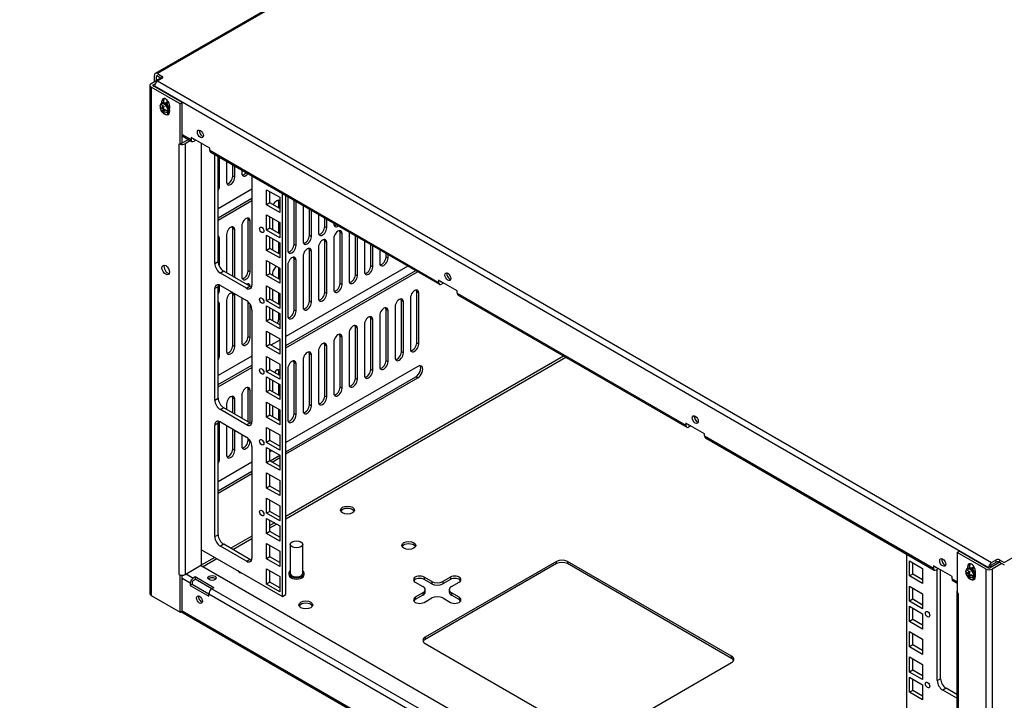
# Model space of a CAD drawing. Header units: inches. Extents: x 0 to 100, y 0 to 75.
# Tile 5 of 20: x 53 to 73, y 28 to 42. Entities that reach past the tile are written whole.
import ezdxf
from ezdxf import colors
from ezdxf.entities.mleader import LeaderData, LeaderLine
from ezdxf.math import Vec2, Vec3

# ---------------------------------------------------------------- set-up
doc = ezdxf.new("R2010")
doc.units = ezdxf.units.IN
doc.header["$MEASUREMENT"] = 0
for name, color, linetype in [('COM57176-26', 7, 'Continuous'), ('COM57177-2', 7, 'Continuous'), ('COM57179-6S', 7, 'Continuous'), ('Default', 7, 'Continuous'), ('NTS16752', 7, 'Continuous'), ('SCS19417', 7, 'Continuous'), ('STD21878', 7, 'Continuous')]:
    doc.layers.add(name, color=color, linetype=linetype)

# ---------------------------------------------------------------- blocks, each defined once
blk = doc.blocks.new('SE6')
at = {"layer": 'COM57176-26', "color": 7, "linetype": 'Continuous'}
for p, q in [((56.058, 40.708), (56.256, 40.822)), ((56.033, 40.673), (56.033, 30.414)), ((56.642, 40.3), (56.058, 40.638)), ((56.058, 40.638), (56.058, 30.379)), ((56.098, 40.685), (56.138, 40.707)), ((56.098, 40.661), (56.098, 40.685)), ((56.682, 40.324), (56.098, 40.661)), ((56.314, 40.376), (56.274, 40.353)), ((56.274, 40.313), (56.274, 40.353)), ((56.314, 40.32), (56.314, 40.376)), ((56.428, 40.264), (56.428, 40.204)), ((56.642, 40.3), (56.682, 40.324)), ((56.642, 39.484), (56.642, 40.3)), ((56.682, 39.507), (56.682, 40.324)), ((56.81, 39.581), (56.703, 39.519)), ((56.851, 39.558), (56.743, 39.496)), ((56.622, 39.496), (56.622, 39.496)), ((56.622, 39.496), (56.642, 39.484)), ((56.622, 39.496), (56.622, 39.496)), ((56.622, 30.8), (56.622, 39.496)), ((56.682, 39.507), (56.642, 39.484)), ((56.743, 39.496), (56.743, 30.8)), ((57.076, 30.993), (57.076, 39.501)), ((57.435, 38.639), (57.435, 39.22)), ((57.578, 39.138), (57.578, 38.721)), ((57.704, 38.84), (57.704, 39.065)), ((57.745, 38.817), (57.745, 39.042)), ((57.888, 38.959), (57.888, 38.9)), ((57.745, 38.817), (57.704, 38.84)), ((57.435, 38.639), (57.41, 38.653)), ((58.092, 38.577), (57.41, 38.183)), ((57.41, 38.001), (58.092, 38.395)), ((58.816, 38.376), (58.816, 37.343)), ((57.41, 37.954), (58.092, 38.348)), ((58.653, 38.305), (58.632, 38.317)), ((58.632, 38.197), (58.632, 38.317)), ((58.942, 37.463), (58.942, 38.35)), ((58.982, 37.439), (58.982, 38.327)), ((59.125, 38.244), (59.125, 37.522)), ((59.251, 37.641), (59.251, 38.172)), ((58.054, 37.936), (58.014, 37.96)), ((58.014, 36.927), (58.014, 37.96)), ((58.507, 37.988), (58.507, 37.759)), ((59.291, 37.618), (59.291, 38.149)), ((59.435, 38.066), (59.435, 37.701)), ((59.56, 37.82), (59.56, 37.993)), ((59.601, 37.797), (59.601, 37.97)), ((57.745, 37.758), (57.704, 37.781)), ((57.704, 36.817), (57.704, 37.781)), ((57.745, 36.793), (57.745, 37.758)), ((57.888, 37.84), (57.888, 36.808)), ((58.054, 36.903), (58.054, 37.936)), ((58.632, 37.687), (58.632, 37.915)), ((59.601, 37.797), (59.56, 37.82)), ((59.744, 37.887), (59.744, 37.879)), ((57.435, 37.579), (57.41, 37.594)), ((57.435, 37.019), (57.435, 37.579)), ((57.578, 37.662), (57.578, 36.889)), ((58.507, 37.58), (58.507, 37.351)), ((59.291, 37.618), (59.251, 37.641)), ((59.744, 37.585), (59.744, 36.552)), ((59.91, 37.681), (59.87, 37.704)), ((59.87, 36.672), (59.87, 37.704)), ((59.91, 36.648), (59.91, 37.681)), ((60.053, 37.709), (60.053, 36.731)), ((60.179, 36.85), (60.179, 37.636)), ((60.22, 36.827), (60.22, 37.613)), ((58.632, 37.284), (58.632, 37.507)), ((58.982, 37.439), (58.942, 37.463)), ((59.435, 37.407), (59.435, 36.374)), ((59.601, 37.503), (59.56, 37.526)), ((59.56, 36.493), (59.56, 37.526)), ((59.601, 36.47), (59.601, 37.503)), ((60.363, 37.53), (60.363, 36.91)), ((60.489, 37.029), (60.489, 37.457)), ((60.529, 37.006), (60.529, 37.434)), ((58.653, 37.272), (58.632, 37.284)), ((58.982, 37.145), (58.942, 37.169)), ((58.942, 36.136), (58.942, 37.169)), ((59.125, 37.228), (59.125, 36.195)), ((59.291, 37.324), (59.251, 37.347)), ((59.251, 36.314), (59.251, 37.347)), ((59.291, 36.291), (59.291, 37.324)), ((60.672, 37.351), (60.672, 37.088)), ((60.798, 37.207), (60.798, 37.279)), ((60.838, 37.184), (60.798, 37.207)), ((60.838, 37.184), (60.838, 37.255)), ((58.653, 36.978), (58.632, 36.99)), ((58.632, 36.768), (58.632, 36.99)), ((61.237, 37.025), (58.778, 35.605)), ((58.816, 37.049), (58.816, 36.017)), ((58.982, 36.113), (58.982, 37.145)), ((60.529, 37.006), (60.489, 37.029)), ((58.054, 36.903), (58.014, 36.927)), ((58.507, 36.871), (58.507, 36.841)), ((58.778, 35.422), (61.396, 36.934)), ((58.778, 35.376), (61.436, 36.91)), ((60.22, 36.827), (60.179, 36.85)), ((57.435, 36.546), (57.435, 36.643)), ((59.91, 36.648), (59.87, 36.672)), ((57.435, 36.546), (57.41, 36.561)), ((57.745, 36.431), (57.704, 36.454)), ((57.704, 35.421), (57.704, 36.454)), ((57.745, 35.398), (57.745, 36.431)), ((57.888, 36.384), (57.888, 35.481)), ((58.507, 36.559), (58.507, 36.331)), ((58.632, 36.258), (58.632, 36.486)), ((59.601, 36.47), (59.56, 36.493)), ((61.291, 36.386), (61.291, 35.353)), ((61.457, 36.482), (61.417, 36.505)), ((61.417, 35.472), (61.417, 36.505)), ((61.457, 35.449), (61.457, 36.482)), ((57.435, 36.252), (57.41, 36.267)), ((57.435, 35.219), (57.435, 36.252)), ((57.578, 36.335), (57.578, 35.302)), ((58.014, 35.6), (58.014, 36.306)), ((58.054, 35.577), (58.054, 36.257)), ((59.291, 36.291), (59.251, 36.314)), ((60.981, 36.208), (60.981, 35.175)), ((61.148, 36.303), (61.107, 36.327)), ((61.107, 35.294), (61.107, 36.327)), ((61.148, 35.271), (61.148, 36.303)), ((58.507, 36.151), (58.507, 35.922)), ((58.632, 35.957), (58.632, 36.078)), ((58.982, 36.113), (58.942, 36.136)), ((60.529, 35.946), (60.489, 35.97)), ((60.489, 34.937), (60.489, 35.97)), ((60.672, 36.029), (60.672, 34.996)), ((60.838, 36.125), (60.798, 36.148)), ((60.798, 35.115), (60.798, 36.148)), ((60.838, 35.092), (60.838, 36.125)), ((58.653, 35.945), (58.632, 35.957)), ((60.22, 35.768), (60.179, 35.791)), ((60.179, 34.758), (60.179, 35.791)), ((60.363, 35.85), (60.363, 34.817)), ((60.529, 34.913), (60.529, 35.946)), ((58.054, 35.577), (58.014, 35.6)), ((59.91, 35.589), (59.87, 35.612)), ((59.87, 34.579), (59.87, 35.612)), ((59.91, 34.556), (59.91, 35.589)), ((60.053, 35.672), (60.053, 34.639)), ((60.22, 34.735), (60.22, 35.768)), ((57.745, 35.398), (57.704, 35.421)), ((58.653, 35.533), (58.475, 35.43)), ((59.601, 35.41), (59.56, 35.434)), ((59.56, 34.401), (59.56, 35.434)), ((59.601, 34.378), (59.601, 35.41)), ((59.744, 35.493), (59.744, 34.46)), ((61.457, 35.449), (61.417, 35.472)), ((57.435, 35.219), (57.41, 35.234)), ((58.092, 35.209), (57.41, 34.815)), ((58.633, 35.339), (58.653, 35.35)), ((64.383, 35.209), (58.778, 31.973)), ((58.778, 31.926), (64.424, 35.185)), ((59.291, 35.232), (59.251, 35.255)), ((59.251, 34.222), (59.251, 35.255)), ((59.291, 34.199), (59.291, 35.232)), ((59.435, 35.314), (59.435, 34.282)), ((61.148, 35.271), (61.107, 35.294)), ((57.41, 34.633), (58.092, 35.026)), ((57.41, 34.586), (58.092, 34.98)), ((61.44, 34.999), (58.778, 33.462)), ((58.982, 35.053), (58.942, 35.076)), ((58.942, 34.044), (58.942, 35.076)), ((58.982, 34.02), (58.982, 35.053)), ((59.125, 35.136), (59.125, 34.103)), ((60.838, 35.092), (60.798, 35.115)), ((58.653, 34.886), (58.632, 34.898)), ((58.632, 34.829), (58.632, 34.898)), ((58.778, 33.279), (61.4, 34.793)), ((58.816, 34.957), (58.816, 33.924)), ((60.529, 34.913), (60.489, 34.937)), ((61.4, 34.793), (61.44, 34.769)), ((58.507, 34.722), (58.507, 34.493)), ((58.632, 34.421), (58.632, 34.649)), ((58.778, 33.233), (61.44, 34.769)), ((59.91, 34.556), (59.87, 34.579)), ((60.22, 34.735), (60.179, 34.758)), ((57.888, 34.421), (57.888, 33.955)), ((58.054, 34.517), (58.014, 34.541)), ((58.014, 33.882), (58.014, 34.541)), ((58.054, 33.859), (58.054, 34.517)), ((59.601, 34.378), (59.56, 34.401)), ((57.578, 34.243), (57.578, 34.134)), ((57.745, 34.339), (57.704, 34.362)), ((57.704, 34.061), (57.704, 34.362)), ((57.745, 34.038), (57.745, 34.339)), ((58.507, 34.212), (58.507, 33.983)), ((59.291, 34.199), (59.251, 34.222)), ((58.632, 33.91), (58.632, 34.139)), ((58.982, 34.02), (58.942, 34.044)), ((57.435, 33.127), (57.435, 33.888)), ((57.578, 33.807), (57.578, 33.21)), ((57.704, 33.329), (57.704, 33.734)), ((57.745, 33.306), (57.745, 33.711)), ((57.888, 33.628), (57.888, 33.389)), ((58.014, 33.508), (58.014, 33.55)), ((58.054, 33.485), (58.014, 33.508)), ((58.054, 33.485), (58.054, 33.501)), ((58.653, 33.39), (58.652, 33.389)), ((57.745, 33.306), (57.704, 33.329)), ((58.496, 33.299), (58.455, 33.275)), ((58.457, 33.093), (58.653, 33.207)), ((57.435, 33.127), (57.41, 33.142)), ((58.092, 33.066), (57.41, 32.672)), ((58.497, 33.07), (58.653, 33.16)), ((57.41, 32.489), (58.092, 32.883)), ((57.41, 32.443), (58.092, 32.837)), ((58.548, 31.84), (58.455, 31.787)), ((58.455, 31.739), (58.589, 31.817)), ((58.092, 31.577), (57.663, 31.329)), ((57.704, 31.306), (58.092, 31.53)), ((72.323, 31.247), (72.363, 31.27)), ((72.907, 30.91), (72.323, 31.247)), ((72.323, 31.247), (72.323, 30.431)), ((72.947, 30.933), (72.363, 31.27)), ((57.344, 31.145), (57.056, 30.979)), ((57.097, 30.956), (57.385, 31.122)), ((64.237, 31.065), (61.588, 29.536)), ((64.237, 31.019), (61.588, 29.49)), ((64.237, 31.019), (64.237, 31.065)), ((67.773, 29.152), (64.459, 31.065)), ((64.459, 31.065), (64.459, 31.019)), ((67.773, 29.106), (64.459, 31.019)), ((73.186, 31.047), (72.988, 30.933)), ((73.226, 31.024), (73.029, 30.91)), ((56.743, 30.8), (57.076, 30.993)), ((56.762, 30.811), (56.906, 30.728)), ((72.318, 22.168), (57.055, 30.98)), ((72.577, 30.986), (72.537, 30.963)), ((72.537, 30.924), (72.537, 30.963)), ((72.577, 30.986), (72.577, 30.931)), ((72.691, 30.874), (72.691, 30.814)), ((72.907, 20.651), (72.907, 30.91)), ((73.029, 30.91), (73.029, 20.651)), ((56.622, 30.8), (56.622, 30.8)), ((56.622, 30.8), (56.642, 30.788)), ((56.622, 30.8), (56.622, 30.8)), ((56.646, 30.79), (56.642, 30.788)), ((56.642, 30.042), (56.642, 30.788)), ((56.682, 30.065), (56.682, 30.786)), ((56.845, 30.623), (56.682, 30.717)), ((56.845, 30.623), (56.845, 30.579)), ((56.885, 30.646), (56.885, 30.602)), ((56.944, 30.75), (56.906, 30.728)), ((56.906, 30.682), (56.944, 30.704)), ((57.32, 30.533), (56.944, 30.75)), ((56.944, 30.75), (56.944, 30.704)), ((57.279, 30.51), (56.944, 30.704)), ((61.389, 30.646), (61.543, 30.557)), ((61.72, 30.659), (61.566, 30.748)), ((61.566, 30.748), (61.566, 30.701)), ((61.72, 30.612), (61.566, 30.701)), ((61.72, 30.659), (61.72, 30.612)), ((62.096, 30.748), (61.942, 30.659)), ((62.096, 30.701), (61.942, 30.612)), ((61.942, 30.659), (61.942, 30.612)), ((62.096, 30.748), (62.096, 30.701)), ((62.119, 30.557), (62.273, 30.646)), ((56.885, 30.602), (56.845, 30.579)), ((56.845, 30.579), (57.221, 30.362)), ((56.885, 30.602), (57.221, 30.408)), ((57.221, 30.362), (57.221, 30.406)), ((61.839, 27.74), (57.221, 30.406)), ((57.32, 30.533), (57.281, 30.511)), ((57.281, 30.511), (61.9, 27.845)), ((61.543, 30.429), (61.389, 30.34)), ((61.543, 30.429), (61.543, 30.382)), ((61.589, 30.446), (61.589, 30.493)), ((62.073, 30.493), (62.073, 30.446)), ((62.273, 30.34), (62.119, 30.429)), ((62.119, 30.429), (62.119, 30.382)), ((72.318, 30.454), (72.318, 21.758)), ((72.343, 30.419), (72.323, 30.431)), ((72.343, 30.419), (72.343, 30.419)), ((72.343, 30.419), (72.343, 21.723)), ((56.058, 30.379), (56.642, 30.042)), ((61.543, 30.382), (61.389, 30.293)), ((61.389, 30.34), (61.389, 30.293)), ((61.566, 30.238), (61.72, 30.327)), ((61.942, 30.327), (62.096, 30.238)), ((62.273, 30.293), (62.119, 30.382)), ((62.273, 30.34), (62.273, 30.293)), ((56.642, 30.042), (56.682, 30.065)), ((56.658, 30.051), (72.323, 21.007)), ((56.682, 30.066), (72.323, 21.036)), ((61.588, 29.536), (61.588, 29.49)), ((61.588, 29.408), (64.902, 27.495)), ((65.124, 27.495), (67.773, 29.024)), ((67.773, 29.106), (67.773, 29.152))]:
    blk.add_line(p, q, dxfattribs=at)
for centre, major_axis, start_param, end_param in [((56.119, 40.673), (0.086, 0), 2.356194, 3.926991), ((56.119, 40.673), (0.029, 0), 2.356194, 3.926991), ((56.351, 40.308), (0.0545, -0.0944), 0.785398, 3.926991), ((56.391, 40.331), (0.0545, -0.0944), 3.520356, 3.926991), ((56.351, 40.18), (-0.0545, 0.0944), 2.513714, 3.807241), ((56.391, 40.203), (-0.0545, 0.0944), -3.643321, -3.520356), ((56.682, 39.531), (0.086, 0), 3.926991, 3.969786), ((56.682, 39.531), (0.086, 0), 4.269969, 5.497787), ((56.682, 39.531), (0.029, 0), 4.712389, 5.497787), ((57.662, 38.769), (0.059, 0.102), 2.356194, 5.497787), ((57.621, 38.792), (0.059, 0.102), 3.491725, 5.497787), ((57.971, 38.948), (0.059, 0.102), 2.356194, 4.437393), ((57.931, 38.971), (0.059, 0.102), 3.491725, 4.437393), ((57.352, 38.591), (0.059, 0.102), 4.696447, 5.497787), ((58.59, 38.246), (-0.059, -0.102), 3.064332, 4.889335), ((58.899, 38.424), (-0.059, -0.102), 5.0826, 5.497787), ((58.549, 38.269), (-0.059, -0.102), 2.356194, 2.79146), ((57.971, 37.888), (-0.059, -0.102), 2.356194, 5.497787), ((57.931, 37.912), (-0.059, -0.102), 2.356194, 2.79146), ((57.662, 37.71), (-0.059, -0.102), 2.356194, 5.497787), ((57.621, 37.733), (-0.059, -0.102), 2.356194, 2.79146), ((59.518, 37.749), (0.059, 0.102), 2.356194, 5.497787), ((59.477, 37.772), (0.059, 0.102), 3.491725, 5.497787), ((59.827, 37.927), (0.059, 0.102), 2.356194, 4.007875), ((59.787, 37.95), (0.059, 0.102), 3.491725, 4.007875), ((57.352, 37.531), (-0.059, -0.102), 2.356194, 3.141593), ((59.208, 37.57), (0.059, 0.102), 2.356194, 5.497787), ((59.168, 37.593), (0.059, 0.102), 3.491725, 5.497787), ((59.518, 37.455), (-0.059, -0.102), 2.356194, 5.497787), ((59.477, 37.478), (-0.059, -0.102), 2.356194, 2.79146), ((59.827, 37.633), (-0.059, -0.102), 2.356194, 5.497787), ((59.787, 37.656), (-0.059, -0.102), 2.356194, 2.79146), ((58.899, 37.391), (0.059, 0.102), 2.356194, 5.497787), ((58.859, 37.415), (0.059, 0.102), 3.491725, 5.497787), ((59.208, 37.276), (-0.059, -0.102), 2.356194, 5.497787), ((59.168, 37.299), (-0.059, -0.102), 2.356194, 2.79146), ((58.549, 37.236), (0.059, 0.102), -0.841311, -0.785398), ((58.899, 37.097), (-0.059, -0.102), 2.356194, 5.497787), ((58.859, 37.121), (-0.059, -0.102), 2.356194, 2.79146), ((60.755, 37.136), (0.059, 0.102), 2.356194, 5.497787), ((60.715, 37.159), (0.059, 0.102), 3.491725, 5.497787), ((56.391, 36.971), (0.0532, -0.0922), 3.529715, 5.895062), ((58.59, 36.919), (-0.059, -0.102), 3.854055, 5.497787), ((58.549, 36.942), (-0.059, -0.102), -3.926991, -3.854055), ((60.446, 36.958), (0.059, 0.102), 2.356194, 5.497787), ((60.405, 36.981), (0.059, 0.102), 3.491725, 5.497787), ((57.971, 36.856), (0.059, 0.102), 2.356194, 5.497787), ((57.931, 36.879), (0.059, 0.102), 3.491725, 5.497787), ((60.136, 36.779), (0.059, 0.102), 2.356194, 5.497787), ((60.096, 36.802), (0.059, 0.102), 3.491725, 5.497787), ((57.971, 36.562), (-0.059, -0.102), 2.412555, 3.872276), ((57.931, 36.585), (-0.059, -0.102), 2.41091, 2.79146), ((59.827, 36.6), (0.059, 0.102), 2.356194, 5.497787), ((59.787, 36.624), (0.059, 0.102), 3.491725, 5.497787), ((57.352, 36.498), (0.059, 0.102), 4.696447, 5.497787), ((57.662, 36.383), (-0.059, -0.102), 3.385544, 5.497787), ((57.621, 36.406), (-0.059, -0.102), 2.356194, 2.79146), ((57.662, 36.383), (-0.059, -0.102), 2.356194, 2.897642), ((59.518, 36.422), (0.059, 0.102), 2.356194, 5.497787), ((59.477, 36.445), (0.059, 0.102), 3.491725, 5.497787), ((61.374, 36.434), (-0.059, -0.102), 2.356194, 5.497787), ((61.334, 36.457), (-0.059, -0.102), 2.356194, 2.79146), ((57.352, 36.204), (-0.059, -0.102), 2.356194, 3.141593), ((59.208, 36.243), (0.059, 0.102), 2.356194, 5.497787), ((59.168, 36.266), (0.059, 0.102), 3.491725, 5.497787), ((60.755, 36.077), (-0.059, -0.102), 2.356194, 5.497787), ((60.715, 36.1), (-0.059, -0.102), 2.356194, 2.79146), ((61.065, 36.255), (-0.059, -0.102), 2.356194, 5.497787), ((61.024, 36.279), (-0.059, -0.102), 2.356194, 2.79146), ((58.899, 36.065), (0.059, 0.102), 2.356194, 5.497787), ((58.859, 36.088), (0.059, 0.102), 3.491725, 5.497787), ((60.446, 35.898), (-0.059, -0.102), 2.356194, 5.497787), ((60.405, 35.922), (-0.059, -0.102), 2.356194, 2.79146), ((58.549, 35.909), (0.059, 0.102), 4.626528, 5.497787), ((58.59, 35.886), (0.059, 0.102), 4.626528, 4.789649), ((60.136, 35.72), (-0.059, -0.102), 2.356194, 5.497787), ((60.096, 35.743), (-0.059, -0.102), 2.356194, 2.79146), ((57.971, 35.529), (0.059, 0.102), 2.356194, 5.497787), ((57.931, 35.552), (0.059, 0.102), 3.491725, 5.497787), ((59.827, 35.541), (-0.059, -0.102), 2.356194, 5.497787), ((59.787, 35.564), (-0.059, -0.102), 2.356194, 2.79146), ((57.662, 35.35), (0.059, 0.102), 2.356194, 5.497787), ((57.621, 35.373), (0.059, 0.102), 3.491725, 5.497787), ((59.518, 35.362), (-0.059, -0.102), 2.356194, 5.497787), ((59.477, 35.386), (-0.059, -0.102), 2.356194, 2.79146), ((61.374, 35.401), (0.059, 0.102), 2.356194, 5.497787), ((61.334, 35.425), (0.059, 0.102), 3.491725, 5.497787), ((57.352, 35.171), (0.059, 0.102), 4.696447, 5.497787), ((59.208, 35.184), (-0.059, -0.102), 2.356194, 5.497787), ((59.168, 35.207), (-0.059, -0.102), 2.356194, 2.79146), ((61.065, 35.223), (0.059, 0.102), 2.356194, 5.497787), ((61.024, 35.246), (0.059, 0.102), 3.491725, 5.497787), ((58.899, 35.005), (-0.059, -0.102), 2.356194, 5.497787), ((58.859, 35.029), (-0.059, -0.102), 2.356194, 2.79146), ((60.755, 35.044), (0.059, 0.102), 2.356194, 5.497787), ((60.715, 35.067), (0.059, 0.102), 3.491725, 5.497787), ((61.4, 34.907), (-0.07, -0.122), 0.785398, 2.850636), ((61.44, 34.884), (-0.07, -0.122), 0.785398, 3.926991), ((58.59, 34.827), (-0.059, -0.102), 3.064332, 4.511701), ((58.549, 34.85), (-0.059, -0.102), 2.356194, 2.79146), ((60.446, 34.865), (0.059, 0.102), 2.356194, 5.497787), ((60.405, 34.889), (0.059, 0.102), 3.491725, 5.497787), ((57.971, 34.469), (-0.059, -0.102), 2.356194, 5.497787), ((59.787, 34.531), (0.059, 0.102), 3.491725, 5.497787), ((60.136, 34.687), (0.059, 0.102), 2.356194, 5.497787), ((60.096, 34.71), (0.059, 0.102), 3.491725, 5.497787), ((57.662, 34.291), (-0.059, -0.102), 2.356194, 5.497787), ((57.621, 34.314), (-0.059, -0.102), 2.356194, 2.79146), ((57.931, 34.493), (-0.059, -0.102), 2.356194, 2.79146), ((59.477, 34.353), (0.059, 0.102), 3.491725, 5.497787), ((59.827, 34.508), (0.059, 0.102), 2.356194, 5.497787), ((59.208, 34.151), (0.059, 0.102), 2.356194, 5.497787), ((59.168, 34.174), (0.059, 0.102), 3.491725, 5.497787), ((59.518, 34.33), (0.059, 0.102), 2.356194, 5.497787), ((58.899, 33.972), (0.059, 0.102), 2.356194, 5.497787), ((58.859, 33.996), (0.059, 0.102), 3.491725, 5.497787), ((57.971, 33.437), (0.059, 0.102), 2.356194, 5.497787), ((57.931, 33.46), (0.059, 0.102), 3.491725, 5.497787), ((57.662, 33.258), (0.059, 0.102), 2.356194, 5.497787), ((57.621, 33.281), (0.059, 0.102), 3.491725, 5.497787), ((57.352, 33.079), (0.059, 0.102), 4.696447, 5.497787), ((60.019, 32.054), (-0.14, 0), 3.432549, 5.992229), ((61.256, 31.339), (-0.14, 0), 3.432549, 5.992229), ((64.348, 31.001), (-0.157, 0), 3.926991, 5.497787), ((64.348, 30.955), (0.157, 0), 0.785398, 2.356194), ((72.614, 30.918), (0.0545, -0.0944), 0.785398, 3.926991), ((72.655, 30.942), (0.0545, -0.0944), 3.520356, 3.926991), ((57.942, 30.901), (-0.14, 0), 0.290957, 1.286145), ((72.968, 30.945), (0.086, 0), 3.926991, 5.497787), ((72.968, 30.945), (0.029, 0), 3.926991, 5.497787), ((56.682, 30.835), (0.086, 0), 3.926991, 5.497787), ((56.906, 30.658), (0.043, 0.0745), 0.785398, 2.356194), ((56.906, 30.658), (0.0145, 0.0251), 0.785398, 2.356194), ((57.286, 30.684), (0.085, 0), 0.49403, 2.647563), ((61.477, 30.697), (0.125, 0), 0.785398, 3.926991), ((61.477, 30.65), (0.125, 0), 0.785398, 2.813286), ((61.831, 30.723), (0.157, 0), 3.926991, 5.497787), ((61.831, 30.676), (0.157, 0), 3.926991, 5.497787), ((62.184, 30.697), (-0.125, 0), 2.356194, 5.497787), ((62.184, 30.65), (-0.125, 0), 3.469899, 5.497787), ((72.614, 30.79), (-0.0545, 0.0944), 2.513716, 3.807231), ((72.655, 30.814), (-0.0545, 0.0944), -3.643321, -3.520356), ((56.119, 30.414), (0.086, 0), 3.141593, 3.926991), ((57.281, 30.441), (-0.043, -0.0745), 3.926991, 5.497787), ((61.432, 30.493), (-0.157, 0), 2.356194, 3.926991), ((61.432, 30.446), (-0.157, 0), 2.356194, 3.141593), ((62.23, 30.493), (0.157, 0), 2.356194, 3.926991), ((62.23, 30.446), (0.157, 0), 3.141593, 3.926991), ((72.404, 30.454), (0.086, 0), 2.810076, 3.473109), ((72.404, 30.454), (0.086, 0), 3.884195, 3.926991), ((57.073, 30.316), (-0.0425, 0.0736), 0.49403, 2.647563), ((59.179, 30.14), (-0.14, 0), 3.432549, 5.992229), ((61.477, 30.289), (0.125, 0), 2.356194, 5.497787), ((61.477, 30.242), (0.125, 0), 2.356194, 2.813286), ((61.831, 30.262), (-0.157, 0), 3.926991, 5.497787), ((62.184, 30.289), (-0.125, 0), 0.785398, 3.926991), ((62.184, 30.242), (-0.125, 0), 3.469899, 3.926991), ((61.699, 29.472), (0.157, 0), 2.356194, 3.926991), ((61.699, 29.425), (0.157, 0), 2.356194, 2.881965), ((67.662, 29.088), (-0.157, 0), 2.356194, 3.926991), ((67.662, 29.042), (-0.157, 0), 3.40122, 3.926991)]:
    blk.add_ellipse(centre, major_axis=major_axis, ratio=0.57735, start_param=start_param, end_param=end_param, dxfattribs=at)
for centre, major_axis in [((56.351, 36.947), (0.0532, -0.0922)), ((60.019, 32.1), (-0.141, 0)), ((61.256, 31.386), (-0.14, 0)), ((57.286, 30.731), (-0.085, 0)), ((57.033, 30.292), (0.0425, -0.0736)), ((59.179, 30.186), (-0.14, 0))]:
    blk.add_ellipse(centre, major_axis=major_axis, ratio=0.57735, dxfattribs=at)
at = {"layer": 'COM57177-2', "color": 7, "linetype": 'Continuous'}
for p, q in [((72.97, 50.63), (56.141, 40.914)), ((73.013, 50.626), (56.184, 40.91)), ((56.123, 40.751), (56.123, 40.875)), ((56.123, 40.751), (56.128, 40.748)), ((56.164, 40.851), (56.184, 40.863)), ((56.164, 40.769), (56.164, 40.851)), ((56.184, 40.91), (56.28, 40.854)), ((56.184, 40.863), (56.273, 40.812)), ((56.186, 40.762), (56.28, 40.816)), ((56.186, 40.762), (73.02, 31.042)), ((56.28, 40.816), (56.28, 40.854)), ((73.276, 31.042), (90.105, 40.757)), ((72.96, 30.937), (56.125, 40.657)), ((56.125, 40.657), (56.125, 40.646)), ((56.682, 39.684), (56.863, 39.579)), ((56.682, 39.655), (56.881, 39.54)), ((57.239, 39.407), (56.863, 39.623)), ((56.863, 39.623), (56.863, 39.579)), ((56.962, 39.566), (56.924, 39.544)), ((57.239, 39.363), (57.239, 39.407)), ((57.239, 39.363), (61.857, 36.696)), ((57.257, 39.323), (61.875, 36.657)), ((62.233, 36.523), (61.857, 36.74)), ((61.857, 36.74), (61.857, 36.696)), ((61.956, 36.683), (61.918, 36.661)), ((62.233, 36.479), (62.233, 36.523)), ((62.233, 36.479), (66.851, 33.813)), ((62.251, 36.44), (66.869, 33.774)), ((67.227, 33.64), (66.851, 33.857)), ((66.851, 33.857), (66.851, 33.813)), ((66.95, 33.8), (66.912, 33.778)), ((67.227, 33.596), (67.227, 33.64)), ((67.227, 33.596), (71.845, 30.93)), ((67.245, 33.557), (71.863, 30.89)), ((73.02, 31.042), (73.115, 31.097)), ((73.02, 30.996), (73.115, 31.05)), ((73.115, 31.05), (73.115, 31.097)), ((73.181, 31.097), (73.276, 31.042)), ((73.181, 31.097), (73.181, 31.05)), ((73.181, 31.05), (73.276, 30.995)), ((72.221, 30.757), (71.845, 30.974)), ((71.845, 30.974), (71.845, 30.93)), ((71.944, 30.917), (71.906, 30.895)), ((72.96, 30.929), (72.96, 30.937)), ((73, 30.94), (73, 30.96)), ((72.221, 30.713), (72.221, 30.757)), ((72.221, 30.713), (72.323, 30.654)), ((72.239, 30.673), (72.323, 30.625))]:
    blk.add_line(p, q, dxfattribs=at)
for centre, major_axis, start_param, end_param in [((56.184, 40.84), (0.043, -0.0745), 2.356194, 3.926991), ((56.168, 40.776), (0.0312, 0.0541), -3.926991, -3.822802), ((56.186, 40.692), (-0.043, -0.0745), 3.926991, 5.497787), ((56.184, 40.84), (0.0145, -0.0251), 2.356194, 3.926991), ((56.247, 40.835), (-0.0466, 0), 2.356194, 3.926991), ((56.411, 40.248), (0.0469, -0.0812), 2.302074, 3.573556), ((57.092, 39.716), (-0.0425, 0.0736), 0.49403, 2.647563), ((56.924, 39.615), (0.043, 0.0745), 2.356194, 3.926991), ((56.924, 39.615), (0.0145, 0.0251), 2.465871, 3.817314), ((57.3, 39.398), (0.043, 0.0745), 2.356194, 3.141593), ((62.086, 36.833), (-0.0425, 0.0736), 0.49403, 2.647563), ((61.918, 36.731), (0.043, 0.0745), 2.356194, 3.926991), ((61.918, 36.731), (0.0145, 0.0251), 2.465871, 3.817314), ((62.294, 36.514), (0.043, 0.0745), 2.356194, 3.141593), ((67.08, 33.95), (-0.0425, 0.0736), 0.49403, 2.647563), ((66.912, 33.848), (0.043, 0.0745), 2.356194, 3.926991), ((66.912, 33.848), (0.0145, 0.0251), 2.465871, 3.817314), ((67.288, 33.631), (0.043, 0.0745), 2.356194, 3.141593), ((72.073, 31.067), (-0.0425, 0.0736), 0.49403, 2.647563), ((73.02, 30.972), (0.043, 0.0745), 0.785398, 2.356194), ((73.148, 31.078), (-0.0466, 0), 3.926991, 5.497787), ((73.148, 31.031), (0.0466, 0), 0.785398, 2.356194), ((71.906, 30.965), (0.043, 0.0745), 2.356194, 3.926991), ((71.906, 30.965), (0.0145, 0.0251), 2.465871, 3.817314), ((72.674, 30.858), (0.0469, -0.0812), 2.302075, 3.573556), ((73.02, 30.972), (0.0145, 0.0251), 0.785398, 2.356194), ((72.282, 30.748), (0.043, 0.0745), 2.356194, 3.141593)]:
    blk.add_ellipse(centre, major_axis=major_axis, ratio=0.57735, start_param=start_param, end_param=end_param, dxfattribs=at)
for centre in [(57.051, 39.693), (62.045, 36.81), (67.039, 33.927), (72.033, 31.043)]:
    blk.add_ellipse(centre, major_axis=(0.0425, -0.0736), ratio=0.57735, dxfattribs=at)
at = {"layer": 'COM57179-6S', "color": 7, "linetype": 'Continuous'}
for p, q in [((57.343, 37.076), (57.343, 39.274)), ((57.41, 37.115), (57.41, 39.235)), ((58.092, 38.841), (58.092, 36.643)), ((58.388, 38.261), (58.388, 38.567)), ((58.388, 38.567), (58.653, 38.414)), ((58.455, 38.3), (58.455, 38.528)), ((58.653, 38.414), (58.653, 38.108)), ((58.711, 30.356), (58.711, 38.484)), ((58.778, 30.395), (58.778, 38.445)), ((58.455, 38.3), (58.388, 38.261)), ((58.653, 38.108), (58.388, 38.261)), ((58.653, 38.185), (58.455, 38.3)), ((58.388, 37.75), (58.388, 38.057)), ((58.388, 38.057), (58.653, 37.904)), ((58.455, 37.789), (58.455, 38.018)), ((58.455, 37.789), (58.388, 37.75)), ((58.653, 37.675), (58.455, 37.789)), ((58.653, 37.904), (58.653, 37.597)), ((58.653, 37.597), (58.388, 37.75)), ((58.388, 37.342), (58.388, 37.648)), ((58.388, 37.648), (58.653, 37.495)), ((58.455, 37.381), (58.455, 37.61)), ((58.455, 37.381), (58.388, 37.342)), ((58.653, 37.267), (58.455, 37.381)), ((58.653, 37.495), (58.653, 37.189)), ((58.653, 37.189), (58.388, 37.342)), ((57.343, 37.076), (57.41, 37.115)), ((58.388, 36.832), (58.388, 37.138)), ((58.388, 37.138), (58.653, 36.985)), ((58.455, 36.871), (58.455, 37.099)), ((58.653, 36.985), (58.653, 36.679)), ((57.521, 36.922), (57.454, 36.884)), ((57.981, 36.579), (57.454, 36.884)), ((58.049, 36.618), (57.521, 36.922)), ((58.455, 36.871), (58.388, 36.832)), ((58.653, 36.679), (58.388, 36.832)), ((58.653, 36.756), (58.455, 36.871)), ((57.41, 36.609), (57.343, 36.57)), ((57.343, 34.32), (57.343, 36.57)), ((57.41, 34.359), (57.41, 36.609)), ((57.454, 36.635), (57.981, 36.33)), ((57.981, 36.579), (58.049, 36.618)), ((58.388, 36.322), (58.388, 36.628)), ((58.388, 36.628), (58.653, 36.475)), ((58.455, 36.36), (58.455, 36.589)), ((58.653, 36.475), (58.653, 36.169)), ((58.455, 36.36), (58.388, 36.322)), ((58.653, 36.169), (58.388, 36.322)), ((58.388, 35.913), (58.388, 36.22)), ((58.388, 36.22), (58.653, 36.066)), ((58.653, 36.246), (58.455, 36.36)), ((58.455, 35.952), (58.455, 36.181)), ((58.092, 36.138), (58.092, 33.887)), ((58.653, 36.066), (58.653, 35.76)), ((58.455, 35.952), (58.388, 35.913)), ((58.653, 35.76), (58.388, 35.913)), ((58.653, 35.838), (58.455, 35.952)), ((58.388, 35.403), (58.388, 35.709)), ((58.388, 35.709), (58.653, 35.556)), ((58.455, 35.442), (58.455, 35.67)), ((58.455, 35.442), (58.388, 35.403)), ((58.653, 35.25), (58.388, 35.403)), ((58.653, 35.328), (58.455, 35.442)), ((58.653, 35.556), (58.653, 35.25)), ((58.388, 34.893), (58.388, 35.199)), ((58.388, 35.199), (58.653, 35.046)), ((58.455, 34.932), (58.455, 35.16)), ((58.653, 35.046), (58.653, 34.74)), ((58.455, 34.932), (58.388, 34.893)), ((58.653, 34.74), (58.388, 34.893)), ((58.388, 34.485), (58.388, 34.791)), ((58.388, 34.791), (58.653, 34.638)), ((58.653, 34.817), (58.455, 34.932)), ((58.455, 34.523), (58.455, 34.752)), ((58.653, 34.638), (58.653, 34.331)), ((58.455, 34.523), (58.388, 34.485)), ((58.653, 34.331), (58.388, 34.485)), ((58.653, 34.409), (58.455, 34.523)), ((57.343, 34.32), (57.41, 34.359)), ((58.388, 33.974), (58.388, 34.28)), ((58.388, 34.28), (58.653, 34.127)), ((58.455, 34.013), (58.455, 34.242)), ((57.521, 34.167), (57.454, 34.128)), ((57.981, 33.823), (57.454, 34.128)), ((58.049, 33.862), (57.521, 34.167)), ((58.455, 34.013), (58.388, 33.974)), ((58.653, 33.899), (58.455, 34.013)), ((58.653, 34.127), (58.653, 33.821)), ((57.41, 33.854), (57.343, 33.815)), ((57.343, 31.565), (57.343, 33.815)), ((57.41, 31.603), (57.41, 33.854)), ((57.454, 33.879), (57.981, 33.574)), ((57.981, 33.823), (58.049, 33.862)), ((58.653, 33.821), (58.388, 33.974)), ((58.388, 33.464), (58.388, 33.77)), ((58.388, 33.77), (58.653, 33.617)), ((58.455, 33.503), (58.455, 33.731)), ((58.653, 33.617), (58.653, 33.311)), ((58.455, 33.503), (58.388, 33.464)), ((58.653, 33.311), (58.388, 33.464)), ((58.653, 33.388), (58.455, 33.503)), ((58.092, 33.382), (58.092, 31.132)), ((58.388, 33.056), (58.388, 33.362)), ((58.388, 33.362), (58.653, 33.209)), ((58.455, 33.094), (58.455, 33.323)), ((58.653, 33.209), (58.653, 32.903)), ((58.455, 33.094), (58.388, 33.056)), ((58.653, 32.903), (58.388, 33.056)), ((58.653, 32.98), (58.455, 33.094)), ((58.388, 32.545), (58.388, 32.852)), ((58.388, 32.852), (58.653, 32.698)), ((58.455, 32.584), (58.455, 32.813)), ((58.653, 32.698), (58.653, 32.392)), ((58.455, 32.584), (58.388, 32.545)), ((58.653, 32.392), (58.388, 32.545)), ((58.653, 32.47), (58.455, 32.584)), ((58.388, 32.035), (58.388, 32.341)), ((58.388, 32.341), (58.653, 32.188)), ((58.455, 32.074), (58.455, 32.302)), ((58.455, 32.074), (58.388, 32.035)), ((58.653, 31.882), (58.388, 32.035)), ((58.653, 31.959), (58.455, 32.074)), ((58.653, 32.188), (58.653, 31.882)), ((58.388, 31.627), (58.388, 31.933)), ((58.388, 31.933), (58.653, 31.78)), ((58.455, 31.666), (58.455, 31.894)), ((57.343, 31.565), (57.41, 31.603)), ((58.455, 31.666), (58.388, 31.627)), ((58.653, 31.474), (58.388, 31.627)), ((58.653, 31.551), (58.455, 31.666)), ((58.653, 31.78), (58.653, 31.474)), ((57.521, 31.411), (57.454, 31.372)), ((58.049, 31.106), (57.521, 31.411)), ((58.388, 31.116), (58.388, 31.423)), ((58.388, 31.423), (58.653, 31.27)), ((57.076, 31.3), (58.711, 30.356)), ((57.981, 31.068), (57.454, 31.372)), ((58.455, 31.155), (58.455, 31.384)), ((58.653, 31.27), (58.653, 30.963)), ((71.305, 31.213), (71.305, 23.085)), ((57.981, 31.068), (58.049, 31.106)), ((58.455, 31.155), (58.388, 31.116)), ((58.653, 30.963), (58.388, 31.116)), ((58.653, 31.041), (58.455, 31.155)), ((71.363, 30.77), (71.363, 31.076)), ((71.363, 31.076), (71.628, 30.923)), ((71.43, 30.809), (71.43, 31.038)), ((58.388, 30.606), (58.388, 30.912)), ((58.388, 30.912), (58.653, 30.759)), ((58.455, 30.645), (58.455, 30.874)), ((71.43, 30.809), (71.363, 30.77)), ((71.628, 30.695), (71.43, 30.809)), ((71.628, 30.923), (71.628, 30.617)), ((71.923, 28.658), (71.923, 30.904)), ((71.991, 28.697), (71.991, 30.89)), ((58.455, 30.645), (58.388, 30.606)), ((58.653, 30.453), (58.388, 30.606)), ((58.653, 30.531), (58.455, 30.645)), ((58.653, 30.759), (58.653, 30.453)), ((71.628, 30.617), (71.363, 30.77)), ((71.363, 30.26), (71.363, 30.566)), ((71.363, 30.566), (71.628, 30.413)), ((71.43, 30.299), (71.43, 30.527)), ((71.628, 30.413), (71.628, 30.107)), ((58.711, 30.356), (58.778, 30.395)), ((71.43, 30.299), (71.363, 30.26)), ((71.628, 30.107), (71.363, 30.26)), ((71.628, 30.184), (71.43, 30.299)), ((71.363, 29.852), (71.363, 30.158)), ((71.363, 30.158), (71.628, 30.005)), ((71.43, 29.89), (71.43, 30.119)), ((71.43, 29.89), (71.363, 29.852)), ((71.628, 29.699), (71.363, 29.852)), ((71.628, 29.776), (71.43, 29.89)), ((71.628, 30.005), (71.628, 29.699)), ((71.363, 29.341), (71.363, 29.648)), ((71.363, 29.648), (71.628, 29.494)), ((71.43, 29.38), (71.43, 29.609)), ((71.628, 29.494), (71.628, 29.188)), ((71.43, 29.38), (71.363, 29.341)), ((71.628, 29.188), (71.363, 29.341)), ((71.628, 29.266), (71.43, 29.38)), ((71.363, 28.831), (71.363, 29.137)), ((71.363, 29.137), (71.628, 28.984)), ((71.43, 28.87), (71.43, 29.098)), ((71.43, 28.87), (71.363, 28.831)), ((71.628, 28.678), (71.363, 28.831)), ((71.628, 28.756), (71.43, 28.87)), ((71.628, 28.984), (71.628, 28.678)), ((71.363, 28.423), (71.363, 28.729)), ((71.363, 28.729), (71.628, 28.576)), ((71.43, 28.462), (71.43, 28.69)), ((71.923, 28.658), (71.991, 28.697)), ((71.43, 28.462), (71.363, 28.423)), ((71.628, 28.27), (71.363, 28.423)), ((71.628, 28.347), (71.43, 28.462)), ((71.628, 28.576), (71.628, 28.27)), ((72.102, 28.504), (72.034, 28.466)), ((72.318, 28.302), (72.034, 28.466)), ((72.318, 28.379), (72.102, 28.504))]:
    blk.add_line(p, q, dxfattribs=at)
for centre in [(58.289, 37.757), (58.289, 36.328), (58.289, 34.899), (58.289, 33.47), (58.289, 32.041), (71.727, 29.999), (71.727, 28.57)]:
    blk.add_ellipse(centre, major_axis=(-0.0312, 0.0541), ratio=0.57735, dxfattribs=at)
for centre, major_axis, start_param, end_param in [((57.454, 37.012), (0.078, -0.136), 3.926991, 5.497787), ((57.521, 37.051), (-0.078, 0.136), 0.785398, 2.356194), ((57.454, 36.506), (0.078, -0.136), 2.356194, 3.926991), ((57.521, 36.545), (0.078, -0.136), 3.583724, 3.926991), ((57.981, 36.707), (-0.078, 0.136), 2.356194, 3.926991), ((58.049, 36.746), (-0.078, 0.136), 2.356194, 2.699461), ((57.981, 36.202), (-0.078, 0.136), 3.926991, 5.497787), ((57.454, 34.256), (0.078, -0.136), 3.926991, 5.497787), ((57.521, 34.295), (-0.078, 0.136), 0.785398, 2.356194), ((57.454, 33.751), (0.078, -0.136), 2.356194, 3.926991), ((57.521, 33.789), (0.078, -0.136), 3.583724, 3.926991), ((57.981, 33.952), (-0.078, 0.136), 2.356194, 3.926991), ((58.049, 33.99), (-0.078, 0.136), 2.356194, 2.699461), ((57.981, 33.446), (-0.078, 0.136), 3.926991, 5.497787), ((57.521, 31.539), (-0.078, 0.136), 0.785398, 2.356194), ((57.454, 31.5), (0.078, -0.136), 3.926991, 5.497787), ((57.981, 31.196), (-0.078, 0.136), 2.356194, 3.926991), ((58.049, 31.235), (-0.078, 0.136), 2.356194, 2.699461), ((72.034, 28.594), (0.078, -0.136), 3.926991, 5.497787), ((72.102, 28.632), (-0.078, 0.136), 0.785398, 2.356194)]:
    blk.add_ellipse(centre, major_axis=major_axis, ratio=0.57735, start_param=start_param, end_param=end_param, dxfattribs=at)
at = {"layer": 'NTS16752', "color": 7, "linetype": 'Continuous'}
for p, q in [((56.367, 40.331), (56.366, 40.33)), ((72.631, 30.941), (72.629, 30.94))]:
    blk.add_line(p, q, dxfattribs=at)
for centre, major_axis, start_param, end_param in [((56.413, 40.249), (-0.0467, 0.081), 0, 0.464479), ((56.413, 40.249), (-0.0397, 0.0688), 0, 0.415605), ((56.413, 40.249), (-0.0467, 0.081), 6.246374, 6.283185), ((56.413, 40.249), (-0.0397, 0.0688), 5.382968, 6.283185), ((72.676, 30.859), (-0.0467, 0.081), 0, 0.464479), ((72.676, 30.859), (-0.0397, 0.0688), 0, 0.415605), ((72.676, 30.859), (-0.0467, 0.081), 6.246861, 6.283185), ((72.676, 30.859), (-0.0397, 0.0688), 5.382968, 6.283185)]:
    blk.add_ellipse(centre, major_axis=major_axis, ratio=0.57735, start_param=start_param, end_param=end_param, dxfattribs=at)
at = {"layer": 'SCS19417', "color": 7, "linetype": 'Continuous'}
for p, q in [((56.24, 40.227), (56.24, 40.227)), ((56.313, 40.185), (56.24, 40.227)), ((56.283, 40.318), (56.263, 40.307)), ((56.313, 40.229), (56.277, 40.208)), ((56.277, 40.164), (56.313, 40.185)), ((56.313, 40.196), (56.284, 40.212)), ((56.301, 40.222), (56.308, 40.218)), ((56.339, 40.17), (56.304, 40.149)), ((56.33, 40.183), (56.33, 40.164)), ((56.378, 40.158), (56.339, 40.181)), ((56.412, 40.127), (56.339, 40.17)), ((56.398, 40.32), (56.363, 40.3)), ((56.378, 40.18), (56.378, 40.158)), ((56.412, 40.171), (56.412, 40.171)), ((56.288, 40.123), (56.315, 40.1)), ((56.307, 40.132), (56.29, 40.122)), ((56.388, 40.091), (56.408, 40.102)), ((56.412, 40.127), (56.412, 40.127)), ((72.503, 30.837), (72.503, 30.837)), ((72.576, 30.795), (72.503, 30.837)), ((72.546, 30.929), (72.527, 30.918)), ((72.576, 30.839), (72.541, 30.819)), ((72.576, 30.806), (72.548, 30.823)), ((72.565, 30.832), (72.571, 30.829)), ((72.661, 30.931), (72.627, 30.911)), ((72.541, 30.774), (72.576, 30.795)), ((72.552, 30.733), (72.578, 30.71)), ((72.57, 30.742), (72.554, 30.732)), ((72.603, 30.78), (72.567, 30.759)), ((72.593, 30.793), (72.593, 30.775)), ((72.641, 30.769), (72.603, 30.791)), ((72.676, 30.738), (72.603, 30.78)), ((72.641, 30.791), (72.641, 30.769)), ((72.652, 30.701), (72.671, 30.712)), ((72.676, 30.782), (72.676, 30.782)), ((72.676, 30.738), (72.676, 30.738))]:
    blk.add_line(p, q, dxfattribs=at)
for centre, radius, start, end in [((56.242, 40.266), 0.00587, 143.7414, 176.9906), ((56.242, 40.222), 0.00587, 114.252, 176.9867), ((56.396, 40.243), 0.161, 188.5082, 227.7097), ((56.484, 40.192), 0.207, 159.3726, 175.5065), ((56.368, 40.168), 0.0904, 182.6323, 210.7637), ((56.38, 40.39), 0.154, 234.3668, 245.6332), ((56.51, 40.177), 0.207, 159.3747, 175.5044), ((56.404, 40.394), 0.225, 243.4001, 269.8008), ((56.404, 40.351), 0.225, 243.421, 269.78), ((56.394, 40.153), 0.0905, 182.6415, 210.7546), ((56.404, 40.187), 0.0174, 267.9188, 297.7769), ((56.38, 40.247), 0.154, 234.368, 245.632), ((56.404, 40.143), 0.0174, 267.9168, 297.7789), ((72.506, 30.876), 0.00587, 143.7414, 176.9906), ((72.506, 30.832), 0.00587, 114.252, 176.9867), ((72.659, 30.853), 0.161, 188.5082, 227.7097), ((72.747, 30.802), 0.207, 159.3726, 175.5065), ((72.643, 31), 0.154, 234.3668, 245.6332), ((72.773, 30.787), 0.207, 159.3747, 175.5044), ((72.668, 31.005), 0.225, 243.4001, 269.8008), ((72.631, 30.779), 0.0904, 182.6323, 210.7637), ((72.643, 30.857), 0.154, 234.368, 245.632), ((72.668, 30.961), 0.225, 243.421, 269.78), ((72.657, 30.764), 0.0905, 182.6415, 210.7546), ((72.668, 30.797), 0.0174, 267.9188, 297.7769), ((72.668, 30.753), 0.0174, 267.9168, 297.7789)]:
    blk.add_arc(centre, radius, start, end, dxfattribs=at)
for centre, major_axis, start_param, end_param in [((56.32, 40.196), (0.061, -0.105), 1.009762, 3.702627), ((56.326, 40.199), (-0.062, 0.108), 0.730357, 1.003114), ((56.326, 40.199), (0.062, -0.108), 1.003114, 3.709275), ((56.351, 40.213), (-0.058, 0.101), 0, 0.731315), ((56.345, 40.21), (-0.062, 0.108), 3.141593, 6.283185), ((56.351, 40.213), (-0.058, 0.101), 3.893257, 6.283185), ((56.326, 40.199), (0.062, -0.108), 0.567682, 1.003114), ((56.326, 40.199), (-0.062, 0.108), 2.168825, 3.709275), ((56.32, 40.196), (-0.061, 0.105), 2.303056, 3.702627), ((72.583, 30.806), (0.061, -0.105), 1.009762, 3.702627), ((72.589, 30.809), (-0.062, 0.108), 0.730357, 1.003114), ((72.589, 30.809), (0.062, -0.108), 1.003114, 3.709275), ((72.614, 30.824), (-0.058, 0.101), 0, 0.731315), ((72.609, 30.82), (-0.062, 0.108), 3.141593, 6.283185), ((72.614, 30.824), (-0.058, 0.101), 3.893362, 6.283185), ((72.589, 30.809), (-0.062, 0.108), 2.168825, 3.709275), ((72.583, 30.806), (-0.061, 0.105), 2.303056, 3.702627), ((72.589, 30.809), (0.063, -0.108), 0.567682, 1.003114)]:
    blk.add_ellipse(centre, major_axis=major_axis, ratio=0.57735, start_param=start_param, end_param=end_param, dxfattribs=at)
for points in [[(56.277, 40.208), (56.271, 40.212), (56.266, 40.216), (56.256, 40.225), (56.251, 40.23), (56.244, 40.24), (56.242, 40.245), (56.238, 40.255), (56.236, 40.261), (56.236, 40.266)], [(56.236, 40.222), (56.236, 40.217), (56.238, 40.211), (56.241, 40.201), (56.244, 40.196), (56.251, 40.186), (56.256, 40.181), (56.266, 40.172), (56.271, 40.168), (56.277, 40.164)], [(72.541, 30.819), (72.535, 30.823), (72.529, 30.827), (72.519, 30.835), (72.515, 30.84), (72.508, 30.85), (72.505, 30.855), (72.501, 30.866), (72.5, 30.871), (72.5, 30.876)], [(72.5, 30.832), (72.5, 30.827), (72.501, 30.822), (72.505, 30.811), (72.508, 30.806), (72.515, 30.796), (72.519, 30.792), (72.529, 30.783), (72.535, 30.778), (72.541, 30.774)]]:
    blk.add_open_spline(points, degree=3, knots=[0, 0, 0, 0, 0.25, 0.25, 0.5, 0.5, 0.75, 0.75, 1, 1, 1, 1], dxfattribs=at)
at = {"layer": 'STD21878', "color": 7, "linetype": 'Continuous'}
for p, q in [((58.866, 31.409), (58.866, 30.823)), ((59.116, 30.823), (59.116, 31.409)), ((58.835, 30.823), (58.835, 30.797)), ((59.148, 30.797), (59.148, 30.823))]:
    blk.add_line(p, q, dxfattribs=at)
blk.add_ellipse((58.991, 31.409), major_axis=(-0.125, 0), ratio=0.57735, dxfattribs=at)
for centre, major_axis, start_param, end_param in [((58.991, 30.823), (-0.156, 0), 5.639684, 6.283185), ((58.991, 30.823), (-0.156, 0), 0, 3.785094), ((58.991, 30.823), (-0.125, 0), 0, 3.141593), ((58.991, 30.797), (-0.156, 0), 0, 3.141593)]:
    blk.add_ellipse(centre, major_axis=major_axis, ratio=0.57735, start_param=start_param, end_param=end_param, dxfattribs=at)
blk = doc.blocks.new('_DOT')
at = {"color": 0}
blk.add_line((0, 0), (-1, 0), dxfattribs=at)
at = {"color": 0, "const_width": 0.333}
blk.add_lwpolyline([(-0.1665, 0, 1), (0.1665, 0, 1)], format="xyb", close=True, dxfattribs=at)
blk = doc.blocks.new('Block222')
at = {"layer": 'Default', "color": 7, "linetype": 'Continuous'}
ml = blk.add_multileader_mtext('Standard', dxfattribs=at)
ml.set_content('{\\pxsm0.9;\\fArial|b1||i0||c0|p34;\\W1.;SDC246U24BK\\P}', color=7)
ml.set_leader_properties()
ml.set_arrow_properties(name='DOT')
ml.build(insert=Vec2(0, 0))
ml.multileader.update_dxf_attribs({"leader_type": 0, "dogleg_length": 0, "arrow_head_size": 2.25})
ctx = ml.context
ctx.base_point, ctx.char_height, ctx.arrow_head_size, ctx.landing_gap_size = Vec3(151.269, -85.88), 2.25, 2.25, 0.787
ctx.text_align_type = 1
notes = []
notes.append((ctx, [(0, (0, 0, 0), (0, 0), (1, 0), 1, [])]))
ctx.mtext.insert, ctx.mtext.alignment = Vec3(162.383, -84.733), 2
for ctx, leaders in notes:
    for number, flags, end, landing, length, lines in leaders:
        leader = LeaderData()
        leader.index, (leader.has_last_leader_line, leader.has_dogleg_vector, leader.attachment_direction) = number, flags
        leader.last_leader_point, leader.dogleg_vector, leader.dogleg_length = Vec3(end), Vec3(landing), length
        for number, points, colour, breaks in lines:
            line = LeaderLine()
            line.index, line.vertices, line.color, line.breaks = number, Vec3.list(points), colors.encode_raw_color(colour), breaks
            leader.lines.append(line)
        ctx.leaders.append(leader)

msp = doc.modelspace()

# ---------------------------------------------------------------- block references
at = {"layer": 'Default'}
msp.add_blockref('SE6', (0, 0), dxfattribs=at)
at = {"layer": 'Default', "color": 7, "xscale": 0.38, "yscale": 0.38, "zscale": 0.38}
msp.add_blockref('Block222', (33.641, 33.505), dxfattribs=at)

doc.saveas('drawing.dxf')
